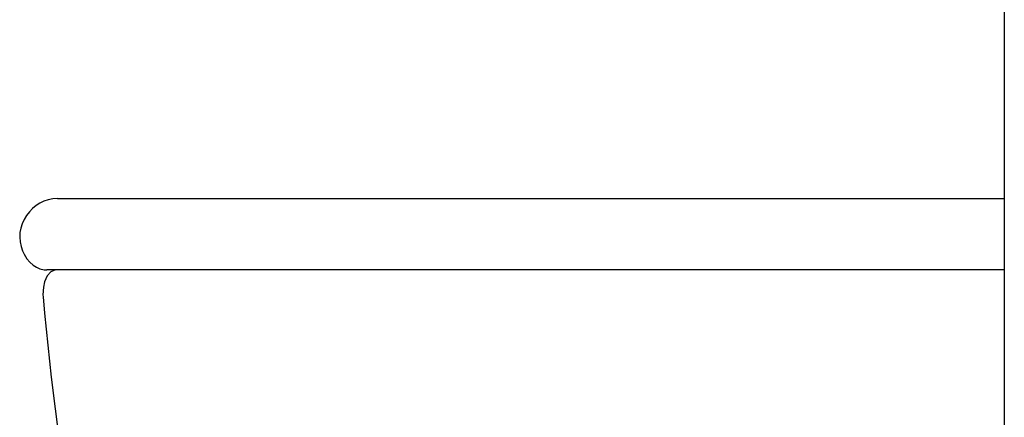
# Model space of a CAD drawing. Header units: millimetres. Extents: x 2845.84 to 2846.96, y 2905.71 to 2908.01.
# Tile 5 of 33: x 2846.15 to 2846.57, y 2906.21 to 2906.38. Entities that reach past the tile are written whole.
import ezdxf

# ---------------------------------------------------------------- set-up
doc = ezdxf.new("R2010")
doc.units = ezdxf.units.MM
doc.layers.add('SANINDUSA', color=3, linetype='Continuous')

msp = doc.modelspace()

# ---------------------------------------------------------------- linework, layer by layer
at = {"layer": 'SANINDUSA', "linetype": 'Continuous'}
for p, q in [((2846.566322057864, 2907.855976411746), (2846.566322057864, 2905.952696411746)), ((2846.168978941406, 2906.304336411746), (2846.566322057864, 2906.304336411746)), ((2846.566322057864, 2906.274336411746), (2846.164504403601, 2906.274336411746)), ((2846.399891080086, 2906.274336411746), (2846.399891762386, 2906.274336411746)), ((2846.399891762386, 2906.274336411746), (2846.399891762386, 2906.274336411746)), ((2846.1629319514, 2906.262995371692), (2846.16358524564, 2906.25616225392))]:
    msp.add_line(p, q, dxfattribs=at)
at = {"layer": 'SANINDUSA', "linetype": 'Continuous', "flags": 128}
for points in [[(2846.154355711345, 2906.282378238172), (2846.155028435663, 2906.280912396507), (2846.156186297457, 2906.279037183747), (2846.157395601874, 2906.277571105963), (2846.158723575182, 2906.276373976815), (2846.160143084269, 2906.275452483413), (2846.161632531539, 2906.274806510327), (2846.163351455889, 2906.274410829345), (2846.164505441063, 2906.274371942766)], [(2846.168357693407, 2906.274336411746), (2846.168100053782, 2906.274327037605), (2846.166188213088, 2906.273606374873), (2846.164639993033, 2906.271858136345), (2846.163559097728, 2906.269327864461), (2846.163090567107, 2906.26716527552)], [(2846.163090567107, 2906.26716527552), (2846.162891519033, 2906.263919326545), (2846.1629319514, 2906.262995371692)], [(2846.16358524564, 2906.25616225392), (2846.166403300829, 2906.229408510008), (2846.169668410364, 2906.20275281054), (2846.173447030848, 2906.176160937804), (2846.177787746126, 2906.14972733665), (2846.182955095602, 2906.122415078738), (2846.188805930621, 2906.095337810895), (2846.19537858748, 2906.068415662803), (2846.202663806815, 2906.041773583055)]]:
    msp.add_lwpolyline(points, dxfattribs=at)
at = {"layer": 'SANINDUSA', "linetype": 'Continuous'}
for centre, radius, start, end in [((2846.169189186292, 2906.288568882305), 0.0157387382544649, 90.98729748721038, 146.7568831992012), ((2846.168147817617, 2906.288331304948), 0.01501908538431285, 143.8044609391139, 203.3741982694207)]:
    msp.add_arc(centre, radius, start, end, dxfattribs=at)

doc.saveas('drawing.dxf')
